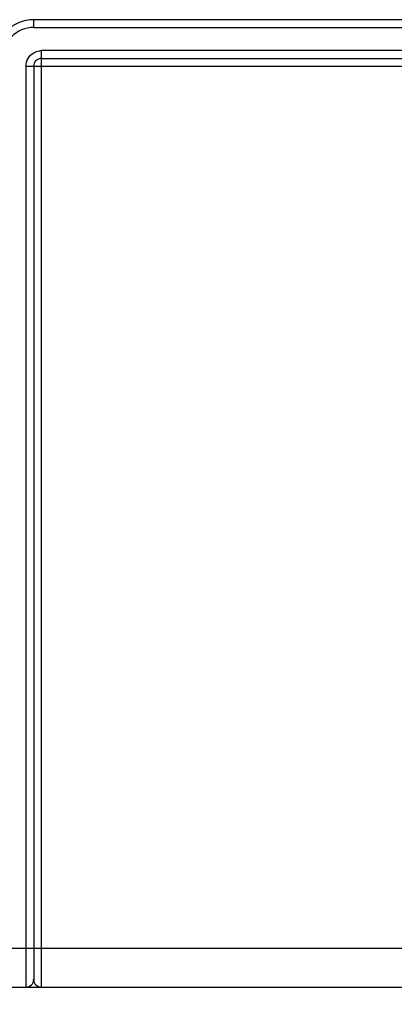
# Model space of a CAD drawing. Header units: inches. Extents: x 0 to 17, y 0 to 11.
# Tile 35 of 55: x 11.035 to 11.264, y 5.194 to 5.795. Entities that reach past the tile are written whole.
import ezdxf

# ---------------------------------------------------------------- set-up
doc = ezdxf.new("R2010")
doc.units = ezdxf.units.IN
doc.header["$LTSCALE"] = 0.935
doc.header["$MEASUREMENT"] = 0
doc.layers.get('0').update_dxf_attribs({"linetype": 'CONTINUOUS'})
doc.styles.add('TEXTSTYLE_2', font='txt', dxfattribs={"width": 0.8})
doc.dimstyles.new('DIMSTYLE_1', dxfattribs={"dimtxt": 0.125, "dimasz": 0.1875, "dimexe": 0.125, "dimexo": 0.0625, "dimgap": 0.0625, "dimtad": 0, "dimtih": 1, "dimtoh": 1, "dimlfac": 1.666667, "dimzin": 4, "dimdsep": 46, "dimtxsty": 'TEXTSTYLE_2', "dimblk": '_FILLED', "dimblk1": '_FILLED', "dimblk2": '_FILLED', "dimcen": 0.09, "dimazin": 1, "dimtfac": 1, "dimtofl": 0, "dimtmove": 0, "dimatfit": 3, "dimldrblk": '_FILLED', "dimfxl": 1, "dimtolj": 1, "dimtzin": 4, "dimarcsym": 0})

# ---------------------------------------------------------------- blocks, each defined once
blk = doc.blocks.new('_FILLED')
at = {"color": 0, "linetype": 'ByBlock'}
blk.add_solid([(0, 0), (-1, 0.1667), (-1, -0.1667)], dxfattribs=at)
blk = doc.blocks.new('*D3')
at = {"color": 2, "linetype": 'Continuous', "transparency": 16777216}
for p, q in [((9.98031, 5.53903), (9.98031, 4.75438)), ((10.27559, 5.14954), (10.27559, 4.75438)), ((9.98031, 4.87938), (9.48031, 4.87938)), ((10.27559, 4.87938), (10.63393, 4.87938))]:
    blk.add_line(p, q, dxfattribs=at)
at = {"color": 2, "linetype": 'Continuous', "transparency": 16777216, "xscale": 0.1875, "yscale": 0.1875, "zscale": 0.1875}
for p, rotation in [((9.98031, 4.87938), 5e-10), ((10.27559, 4.87938), 180)]:
    blk.add_blockref('_FILLED', p, dxfattribs=dict(at, rotation=rotation))
at = {"color": 2, "linetype": 'Continuous', "transparency": 16777216, "insert": (10.69643, 4.94188), "char_height": 0.125, "width": 0.4955357, "attachment_point": 1, "line_spacing_factor": 0.9, "style": 'TEXTSTYLE_2'}
blk.add_mtext('{\\ftxt;\\W0.0001;\\H0.0001;\\~}{\\ftxt;\\W2.6428571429;\\H0.125; }{\\ftxt;\\W0.0001;\\H0.0001;\\~}', dxfattribs=at)

msp = doc.modelspace()

# ---------------------------------------------------------------- linework, layer by layer
at = {"color": 6, "linetype": 'Continuous'}
for p, q in [((11.04331, 5.79051), (11.04331, 5.79523)), ((15.95669, 5.79523), (11.04331, 5.79523)), ((11.04331, 5.79051), (15.95669, 5.79051)), ((11.04803, 5.20468), (11.04803, 5.77634)), ((15.95197, 5.77634), (11.04803, 5.77634)), ((11.04803, 5.77161), (15.95197, 5.77161)), ((11.03858, 5.76689), (11.03858, 5.20468)), ((11.03858, 5.76689), (13.02283, 5.76689)), ((11.04331, 5.76689), (11.04331, 5.20941)), ((15.98031, 5.22831), (11.01969, 5.22831)), ((11.02441, 5.20468), (15.97559, 5.20468))]:
    msp.add_line(p, q, dxfattribs=at)
for centre, radius, start, end in [((11.04331, 5.77161), 0.02362, 90, 180), ((11.04331, 5.77161), 0.0189, 90, 180), ((11.04798, 5.76739), 0.00895, 89.63965, 97.39638), ((11.04803, 5.76689), 0.00472, 90, 180), ((11.03858, 5.20941), 0.00472, 270, 360), ((11.04803, 5.20941), 0.00472, 180, 270)]:
    msp.add_arc(centre, radius, start, end, dxfattribs=at)
for points in [[(11.04333, 5.77508), (11.0444, 5.77569), (11.04561, 5.77611), (11.04682, 5.77626)], [(11.03858, 5.76689), (11.03857, 5.76852), (11.03904, 5.77021), (11.03986, 5.77162)], [(11.03986, 5.77162), (11.04068, 5.77304), (11.04191, 5.77427), (11.04333, 5.77508)]]:
    msp.add_open_spline(points, degree=3, dxfattribs=at)

# ---------------------------------------------------------------- dimensions: what is measured, and where the dimension line sits
at = {"color": 2, "linetype": 'Continuous'}
dim = msp.add_linear_dim(base=(9.98031, 4.87938), p1=(10.27559, 5.21204), p2=(9.98031, 5.60153), angle=180, text='{\\ftxt;\\W0.0001;\\H0.0001;\\~}{\\ftxt;\\W2.6428571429;\\H0.125; }{\\ftxt;\\W0.0001;\\H0.0001;\\~}', dimstyle='DIMSTYLE_1', dxfattribs=at)
dim.commit()
dim.dimension.update_dxf_attribs({"geometry": '*D3', "text_midpoint": (10.84375, 4.87938), "dimtype": 160})

doc.saveas('drawing.dxf')
